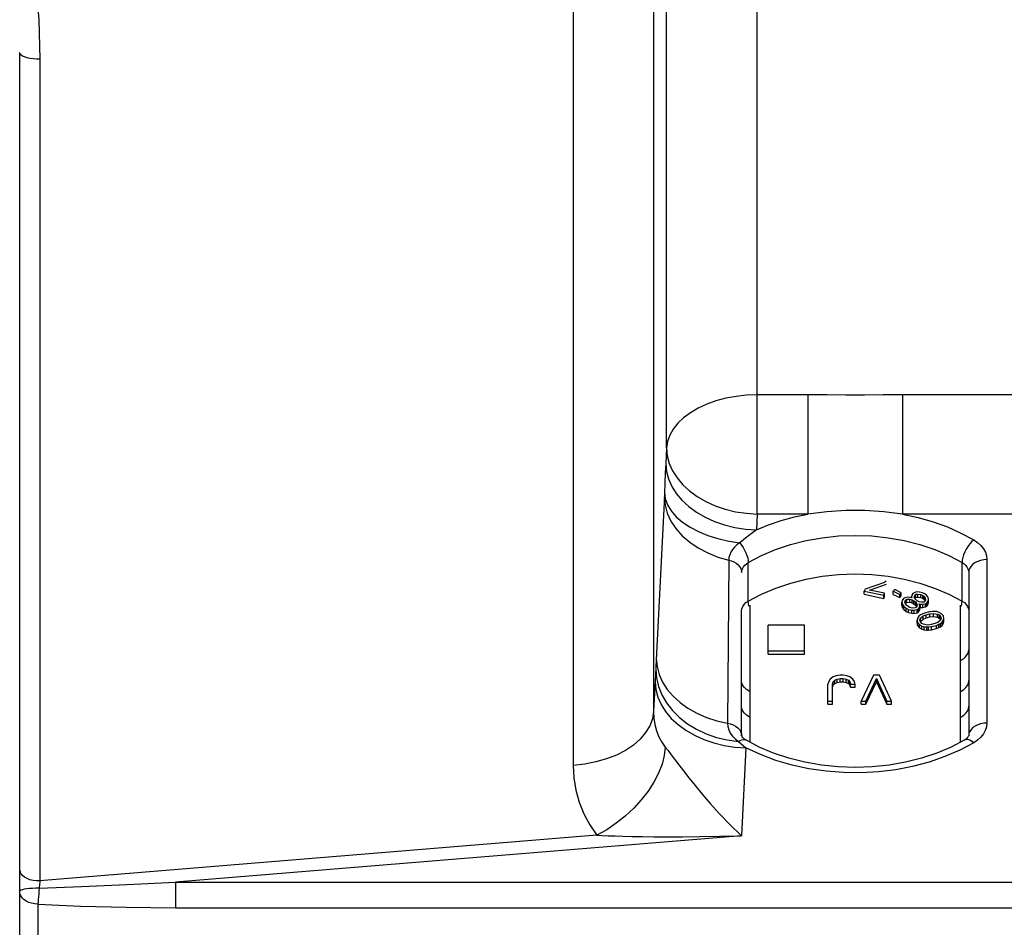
# Model space of a CAD drawing. Header units: inches. Extents: x 14.5 to 31.2, y 3.4 to 31.4.
# Tile 9 of 19: x 23.6 to 27.9, y 9.1 to 13. Entities that reach past the tile are written whole.
import ezdxf

# ---------------------------------------------------------------- set-up
doc = ezdxf.new("R2010")
doc.units = ezdxf.units.IN
doc.header["$LTSCALE"] = 2.574606
doc.header["$MEASUREMENT"] = 0
doc.layers.get('0').update_dxf_attribs({"linetype": 'CONTINUOUS'})
doc.layers.add('ROUNDS', color=7, linetype='CONTINUOUS')

msp = doc.modelspace()

# ---------------------------------------------------------------- linework, layer by layer
at = {"color": 7, "linetype": 'Continuous'}
for p, q in [((27.3906, 10.6083), (27.3067, 10.5795)), ((27.3256, 10.5756), (27.4002, 10.6007)), ((27.3981, 10.6142), (27.3906, 10.6083)), ((27.3067, 10.5795), (27.3031, 10.571)), ((27.3031, 10.571), (27.3881, 10.5533)), ((27.3031, 10.5571), (27.3031, 10.571)), ((27.3031, 10.5571), (27.3881, 10.5393)), ((27.3916, 10.5618), (27.3256, 10.5756)), ((27.3881, 10.5533), (27.3916, 10.5618)), ((27.3881, 10.5393), (27.3881, 10.5533)), ((27.3881, 10.5393), (27.3916, 10.5479)), ((27.3916, 10.5479), (27.3916, 10.5618)), ((27.4353, 10.5777), (27.4283, 10.5703)), ((27.4283, 10.5703), (27.4571, 10.5569)), ((27.4283, 10.5564), (27.4283, 10.5703)), ((27.4283, 10.5564), (27.4571, 10.543)), ((27.464, 10.5643), (27.4353, 10.5777)), ((27.4571, 10.5569), (27.464, 10.5643)), ((27.4571, 10.543), (27.4571, 10.5569)), ((27.4571, 10.543), (27.464, 10.5504)), ((27.464, 10.5504), (27.464, 10.5643)), ((27.4924, 10.5453), (27.4797, 10.5421)), ((27.5046, 10.5436), (27.4924, 10.5453)), ((27.5097, 10.5422), (27.5046, 10.5436)), ((27.5092, 10.5534), (27.5084, 10.5459)), ((27.5084, 10.5459), (27.5097, 10.5422)), ((27.5084, 10.5425), (27.5084, 10.5459)), ((27.5135, 10.5607), (27.5092, 10.5534)), ((27.5192, 10.5642), (27.5135, 10.5607)), ((27.5319, 10.5674), (27.5192, 10.5642)), ((27.5211, 10.5492), (27.5235, 10.5553)), ((27.5219, 10.5404), (27.5211, 10.5492)), ((27.5235, 10.5553), (27.5273, 10.5576)), ((27.5235, 10.5414), (27.5235, 10.5553)), ((27.5235, 10.5414), (27.5273, 10.5437)), ((27.5273, 10.5576), (27.5362, 10.5585)), ((27.5273, 10.5437), (27.5273, 10.5576)), ((27.5273, 10.5437), (27.5362, 10.5446)), ((27.5424, 10.567), (27.5319, 10.5674)), ((27.5362, 10.5585), (27.5484, 10.5568)), ((27.5362, 10.5446), (27.5362, 10.5585)), ((27.5362, 10.5446), (27.5484, 10.5429)), ((27.5562, 10.5639), (27.5424, 10.567)), ((27.5484, 10.5568), (27.5567, 10.5527)), ((27.5484, 10.5429), (27.5484, 10.5568)), ((27.5662, 10.5586), (27.5562, 10.5639)), ((27.5567, 10.5527), (27.5632, 10.5475)), ((27.5567, 10.5388), (27.5567, 10.5527)), ((27.5632, 10.5475), (27.5678, 10.5411)), ((27.5632, 10.5336), (27.5632, 10.5475)), ((27.5727, 10.5533), (27.5662, 10.5586)), ((27.5789, 10.5456), (27.5727, 10.5533)), ((27.5813, 10.5355), (27.5789, 10.5456)), ((26.8082, 9.916), (26.8082, 10.5095)), ((27.4678, 10.5301), (27.467, 10.5227)), ((27.467, 10.5227), (27.4694, 10.5126)), ((27.467, 10.5088), (27.467, 10.5227)), ((27.467, 10.5088), (27.4694, 10.4987)), ((27.4741, 10.5386), (27.4678, 10.5301)), ((27.4694, 10.5126), (27.4756, 10.5049)), ((27.4694, 10.4987), (27.4694, 10.5126)), ((27.4797, 10.5421), (27.4741, 10.5386)), ((27.4756, 10.5049), (27.4853, 10.4971)), ((27.4756, 10.491), (27.4756, 10.5049)), ((27.4794, 10.5234), (27.4821, 10.532)), ((27.4821, 10.5159), (27.4794, 10.5234)), ((27.4818, 10.5169), (27.4821, 10.5181)), ((27.4821, 10.532), (27.4878, 10.5356)), ((27.4821, 10.5181), (27.4821, 10.532)), ((27.4821, 10.5181), (27.4878, 10.5216)), ((27.4867, 10.5095), (27.4821, 10.5159)), ((27.4932, 10.5042), (27.4867, 10.5095)), ((27.4878, 10.5356), (27.5003, 10.5363)), ((27.4878, 10.5216), (27.4878, 10.5356)), ((27.4878, 10.5216), (27.5003, 10.5224)), ((27.5016, 10.5001), (27.4932, 10.5042)), ((27.5003, 10.5363), (27.5105, 10.5334)), ((27.5003, 10.5224), (27.5003, 10.5363)), ((27.5003, 10.5224), (27.5105, 10.5195)), ((27.5105, 10.5334), (27.5189, 10.5293)), ((27.5105, 10.5195), (27.5105, 10.5334)), ((27.5105, 10.5195), (27.5189, 10.5154)), ((27.5189, 10.5293), (27.5254, 10.5241)), ((27.5189, 10.5154), (27.5189, 10.5293)), ((27.5189, 10.5154), (27.5254, 10.5102)), ((27.5265, 10.534), (27.5219, 10.5404)), ((27.5227, 10.5393), (27.5235, 10.5414)), ((27.5299, 10.5015), (27.5242, 10.498)), ((27.5254, 10.5241), (27.5299, 10.5177)), ((27.5254, 10.5102), (27.5254, 10.5241)), ((27.5254, 10.5102), (27.5299, 10.5038)), ((27.5329, 10.5288), (27.5265, 10.534)), ((27.5299, 10.5177), (27.5326, 10.5101)), ((27.5299, 10.5038), (27.5299, 10.5177)), ((27.5326, 10.5101), (27.5299, 10.5015)), ((27.5299, 10.5038), (27.5303, 10.5027)), ((27.5413, 10.5247), (27.5329, 10.5288)), ((27.538, 10.4949), (27.5442, 10.5034)), ((27.5534, 10.523), (27.5413, 10.5247)), ((27.5421, 10.5159), (27.5472, 10.5145)), ((27.5434, 10.5122), (27.5421, 10.5159)), ((27.5442, 10.5034), (27.5434, 10.5122)), ((27.5442, 10.4895), (27.5442, 10.5034)), ((27.5442, 10.5014), (27.5472, 10.5006)), ((27.5472, 10.5145), (27.5578, 10.5141)), ((27.5472, 10.5006), (27.5472, 10.5145)), ((27.5472, 10.5006), (27.5578, 10.5002)), ((27.5484, 10.5429), (27.5567, 10.5388)), ((27.5624, 10.5238), (27.5534, 10.523)), ((27.5567, 10.5388), (27.5632, 10.5336)), ((27.5578, 10.5141), (27.5686, 10.5161)), ((27.5578, 10.5002), (27.5578, 10.5141)), ((27.5578, 10.5002), (27.5686, 10.5022)), ((27.5661, 10.5262), (27.5624, 10.5238)), ((27.5632, 10.5336), (27.567, 10.5283)), ((27.5686, 10.5323), (27.5661, 10.5262)), ((27.5678, 10.5411), (27.5686, 10.5323)), ((27.5678, 10.5303), (27.5678, 10.5411)), ((27.5686, 10.5161), (27.5742, 10.5196)), ((27.5686, 10.5022), (27.5686, 10.5161)), ((27.5686, 10.5022), (27.5742, 10.5057)), ((27.5742, 10.5196), (27.5805, 10.5281)), ((27.5742, 10.5057), (27.5742, 10.5196)), ((27.5742, 10.5057), (27.5805, 10.5142)), ((27.5805, 10.5281), (27.5813, 10.5355)), ((27.5805, 10.5142), (27.5805, 10.5281)), ((27.5805, 10.5142), (27.5813, 10.5216)), ((27.5813, 10.5216), (27.5813, 10.5355)), ((27.72, 9.916), (27.72, 10.5095)), ((27.4694, 10.4987), (27.4756, 10.491)), ((27.4756, 10.491), (27.4853, 10.4831)), ((27.4853, 10.4971), (27.4953, 10.4917)), ((27.4853, 10.4831), (27.4853, 10.4971)), ((27.4853, 10.4831), (27.4953, 10.4778)), ((27.4953, 10.4917), (27.5091, 10.4886)), ((27.4953, 10.4778), (27.4953, 10.4917)), ((27.4953, 10.4778), (27.5091, 10.4747)), ((27.5118, 10.4972), (27.5016, 10.5001)), ((27.5091, 10.4886), (27.5196, 10.4882)), ((27.5091, 10.4747), (27.5091, 10.4886)), ((27.5091, 10.4747), (27.5196, 10.4743)), ((27.5242, 10.498), (27.5118, 10.4972)), ((27.5196, 10.4882), (27.5323, 10.4914)), ((27.5196, 10.4743), (27.5196, 10.4882)), ((27.5196, 10.4743), (27.5323, 10.4775)), ((27.5323, 10.4914), (27.538, 10.4949)), ((27.5323, 10.4775), (27.5323, 10.4914)), ((27.5323, 10.4775), (27.538, 10.481)), ((27.5399, 10.4624), (27.5353, 10.4557)), ((27.538, 10.481), (27.538, 10.4949)), ((27.538, 10.481), (27.5442, 10.4895)), ((27.5477, 10.4681), (27.5399, 10.4624)), ((27.5472, 10.4532), (27.5581, 10.4633)), ((27.554, 10.4715), (27.5477, 10.4681)), ((27.565, 10.4761), (27.554, 10.4715)), ((27.5581, 10.4633), (27.5715, 10.4685)), ((27.5581, 10.4494), (27.5581, 10.4633)), ((27.5864, 10.4815), (27.565, 10.4761)), ((27.5715, 10.4685), (27.5881, 10.4727)), ((27.5715, 10.4546), (27.5715, 10.4685)), ((27.5715, 10.4546), (27.5881, 10.4588)), ((27.599, 10.4828), (27.5864, 10.4815)), ((27.5881, 10.4727), (27.6031, 10.4746)), ((27.5881, 10.4588), (27.5881, 10.4727)), ((27.5881, 10.4588), (27.6031, 10.4607)), ((27.6069, 10.483), (27.599, 10.4828)), ((27.6031, 10.4746), (27.6206, 10.4716)), ((27.6031, 10.4607), (27.6031, 10.4746)), ((27.6031, 10.4607), (27.6206, 10.4577)), ((27.6181, 10.4821), (27.6069, 10.483)), ((27.6276, 10.4789), (27.6181, 10.4821)), ((27.6206, 10.4716), (27.6278, 10.4679)), ((27.6206, 10.4577), (27.6206, 10.4716)), ((27.6389, 10.4725), (27.6276, 10.4789)), ((27.6278, 10.4679), (27.6343, 10.4603)), ((27.6278, 10.454), (27.6278, 10.4679)), ((27.6343, 10.4603), (27.6361, 10.4515)), ((27.6343, 10.4468), (27.6343, 10.4603)), ((27.6462, 10.4633), (27.6389, 10.4725)), ((27.6488, 10.4529), (27.6462, 10.4633)), ((27.0444, 10.4229), (26.8869, 10.4229)), ((26.8869, 10.2977), (26.8869, 10.4229)), ((27.0444, 10.2977), (27.0444, 10.4229)), ((27.5353, 10.4557), (27.5323, 10.4457)), ((27.5323, 10.4457), (27.5349, 10.4353)), ((27.5323, 10.4318), (27.5323, 10.4457)), ((27.5323, 10.4318), (27.5349, 10.4214)), ((27.5349, 10.4353), (27.5422, 10.4261)), ((27.5349, 10.4214), (27.5349, 10.4353)), ((27.5349, 10.4214), (27.5422, 10.4122)), ((27.5422, 10.4261), (27.5534, 10.4197)), ((27.5422, 10.4122), (27.5422, 10.4261)), ((27.545, 10.4471), (27.5472, 10.4532)), ((27.5467, 10.4383), (27.545, 10.4471)), ((27.5532, 10.4307), (27.5467, 10.4383)), ((27.5469, 10.4382), (27.5472, 10.4393)), ((27.5472, 10.4393), (27.5472, 10.4532)), ((27.5472, 10.4393), (27.5581, 10.4494)), ((27.5604, 10.427), (27.5532, 10.4307)), ((27.5534, 10.4197), (27.563, 10.4165)), ((27.5534, 10.4057), (27.5534, 10.4197)), ((27.5581, 10.4494), (27.5715, 10.4546)), ((27.5779, 10.424), (27.5604, 10.427)), ((27.563, 10.4165), (27.5741, 10.4156)), ((27.563, 10.4026), (27.563, 10.4165)), ((27.5741, 10.4156), (27.582, 10.4158)), ((27.5741, 10.4017), (27.5741, 10.4156)), ((27.593, 10.4259), (27.5779, 10.424)), ((27.582, 10.4158), (27.5947, 10.4171)), ((27.582, 10.4019), (27.582, 10.4158)), ((27.6095, 10.4301), (27.593, 10.4259)), ((27.5947, 10.4171), (27.616, 10.4225)), ((27.5947, 10.4032), (27.5947, 10.4171)), ((27.6229, 10.4353), (27.6095, 10.4301)), ((27.616, 10.4225), (27.627, 10.4271)), ((27.616, 10.4085), (27.616, 10.4225)), ((27.6206, 10.4577), (27.6278, 10.454)), ((27.6338, 10.4454), (27.6229, 10.4353)), ((27.627, 10.4271), (27.6333, 10.4305)), ((27.627, 10.4132), (27.627, 10.4271)), ((27.627, 10.4132), (27.6333, 10.4166)), ((27.6278, 10.454), (27.6343, 10.4464)), ((27.6333, 10.4305), (27.6411, 10.4362)), ((27.6333, 10.4166), (27.6333, 10.4305)), ((27.6333, 10.4166), (27.6411, 10.4222)), ((27.6361, 10.4515), (27.6338, 10.4454)), ((27.6411, 10.4362), (27.6458, 10.4429)), ((27.6411, 10.4222), (27.6411, 10.4362)), ((27.6411, 10.4222), (27.6458, 10.4289)), ((27.6458, 10.4429), (27.6488, 10.4529)), ((27.6458, 10.4289), (27.6458, 10.4429)), ((27.6458, 10.4289), (27.6488, 10.4389)), ((27.6488, 10.4389), (27.6488, 10.4529)), ((27.5422, 10.4122), (27.5534, 10.4057)), ((27.5534, 10.4057), (27.563, 10.4026)), ((27.563, 10.4026), (27.5741, 10.4017)), ((27.5741, 10.4017), (27.582, 10.4019)), ((27.582, 10.4019), (27.5947, 10.4032)), ((27.5947, 10.4032), (27.616, 10.4085)), ((27.616, 10.4085), (27.627, 10.4132)), ((26.8869, 10.3116), (27.0444, 10.3116)), ((26.8869, 10.2977), (27.0444, 10.2977)), ((27.1821, 10.2034), (27.1689, 10.1987)), ((27.1985, 10.2058), (27.1821, 10.2034)), ((27.2116, 10.2058), (27.1985, 10.2058)), ((27.228, 10.2034), (27.2116, 10.2058)), ((27.2411, 10.1987), (27.228, 10.2034)), ((27.3428, 10.2058), (27.2903, 10.0944)), ((27.3691, 10.2058), (27.3428, 10.2058)), ((27.4216, 10.0944), (27.3691, 10.2058)), ((27.1492, 10.1797), (27.146, 10.1679)), ((27.146, 10.0805), (27.146, 10.1679)), ((27.1558, 10.1892), (27.1492, 10.1797)), ((27.1689, 10.1987), (27.1558, 10.1892)), ((27.1657, 10.1679), (27.1689, 10.1774)), ((27.1657, 10.0805), (27.1657, 10.1679)), ((27.1657, 10.154), (27.1689, 10.1634)), ((27.1689, 10.1774), (27.1755, 10.1845)), ((27.1689, 10.1634), (27.1689, 10.1774)), ((27.1689, 10.1634), (27.1755, 10.1706)), ((27.1755, 10.1845), (27.1853, 10.1892)), ((27.1755, 10.1706), (27.1755, 10.1845)), ((27.1755, 10.1706), (27.1853, 10.1753)), ((27.1853, 10.1892), (27.1985, 10.1916)), ((27.1853, 10.1753), (27.1853, 10.1892)), ((27.1853, 10.1753), (27.1985, 10.1777)), ((27.1985, 10.1916), (27.2116, 10.1916)), ((27.1985, 10.1777), (27.1985, 10.1916)), ((27.1985, 10.1777), (27.2116, 10.1777)), ((27.2116, 10.1916), (27.2247, 10.1892)), ((27.2116, 10.1777), (27.2116, 10.1916)), ((27.2116, 10.1777), (27.2247, 10.1753)), ((27.2247, 10.1892), (27.2345, 10.1845)), ((27.2247, 10.1753), (27.2247, 10.1892)), ((27.2247, 10.1753), (27.2345, 10.1706)), ((27.2345, 10.1845), (27.2411, 10.1774)), ((27.2345, 10.1706), (27.2345, 10.1845)), ((27.2345, 10.1706), (27.2411, 10.1634)), ((27.2542, 10.1892), (27.2411, 10.1987)), ((27.2411, 10.1774), (27.2444, 10.1679)), ((27.2411, 10.1634), (27.2411, 10.1774)), ((27.2411, 10.1634), (27.2444, 10.154)), ((27.2444, 10.1679), (27.2641, 10.1679)), ((27.2444, 10.154), (27.2444, 10.1679)), ((27.2608, 10.1797), (27.2542, 10.1892)), ((27.2641, 10.1679), (27.2608, 10.1797)), ((27.2641, 10.154), (27.2641, 10.1679)), ((27.31, 10.0944), (27.3559, 10.1916)), ((27.31, 10.0805), (27.3559, 10.1777)), ((27.3559, 10.1916), (27.4019, 10.0944)), ((27.3559, 10.1777), (27.3559, 10.1916)), ((27.3559, 10.1777), (27.4019, 10.0805)), ((27.2444, 10.154), (27.2641, 10.154)), ((27.146, 10.0944), (27.1657, 10.0944)), ((27.146, 10.0805), (27.1657, 10.0805)), ((27.2903, 10.0944), (27.31, 10.0944)), ((27.2903, 10.0805), (27.2903, 10.0944)), ((27.2903, 10.0805), (27.31, 10.0805)), ((27.31, 10.0805), (27.31, 10.0944)), ((27.4019, 10.0944), (27.4216, 10.0944)), ((27.4019, 10.0805), (27.4019, 10.0944)), ((27.4019, 10.0805), (27.4216, 10.0805)), ((27.4216, 10.0805), (27.4216, 10.0944))]:
    msp.add_line(p, q, dxfattribs=at)
at = {"layer": 'ROUNDS', "color": 7, "linetype": 'Continuous'}
for p, q in [((26.8396, 10.9052), (26.8396, 17.1348)), ((26.3901, 16.8267), (26.3901, 10.0488)), ((26.0416, 16.8086), (26.0416, 9.8147)), ((26.4461, 11.1919), (26.4461, 16.7425)), ((23.642, 5.8238), (23.642, 12.9071)), ((23.7298, 12.8788), (23.7298, 9.3149)), ((27.0583, 11.422), (26.8396, 11.422)), ((27.0583, 11.422), (27.0583, 10.9052)), ((28.5544, 11.422), (27.4698, 11.422)), ((27.4698, 11.422), (27.4698, 10.9052)), ((26.4461, 11.1919), (26.4428, 11.124)), ((26.4367, 10.9839), (26.4015, 10.2724)), ((26.4372, 10.9948), (26.4367, 10.9839)), ((26.8396, 10.9052), (26.8362, 10.8373)), ((27.0583, 10.9052), (26.8396, 10.9052)), ((28.5544, 10.9052), (27.4698, 10.9052)), ((26.716, 10.7053), (26.7102, 9.9977)), ((26.8006, 10.5279), (26.8006, 10.6949)), ((27.7276, 10.5279), (27.7276, 10.6949)), ((27.8349, 10.7077), (27.8349, 9.999)), ((27.7562, 10.652), (27.7562, 9.9433)), ((26.7719, 9.9433), (26.7719, 10.485)), ((26.4015, 10.2724), (26.3978, 10.2059)), ((26.3978, 10.2059), (26.3901, 10.0488)), ((26.8082, 10.1362), (26.8043, 10.1378)), ((27.72, 10.1362), (27.7238, 10.1378)), ((26.7575, 9.9186), (26.7899, 9.8915)), ((26.7899, 9.8915), (26.7712, 9.5098)), ((26.1443, 9.512), (23.7298, 9.3149)), ((26.7712, 9.5098), (24.318, 9.3094)), ((24.318, 9.3094), (29.6263, 9.3094)), ((24.318, 9.3094), (24.318, 9.198)), ((23.7208, 9.2135), (23.7208, 7.902)), ((24.318, 9.198), (29.6263, 9.198))]:
    msp.add_line(p, q, dxfattribs=at)
for points in [[(23.655, 13.5502), (23.6875, 13.3845), (23.7109, 13.2172), (23.725, 13.0485), (23.7298, 12.8788)], [(23.7298, 12.8788), (23.7151, 12.8787), (23.7005, 12.8795), (23.6867, 12.8814), (23.6741, 12.8841), (23.6631, 12.8877), (23.6541, 12.8919), (23.6475, 12.8966), (23.6434, 12.9018), (23.642, 12.9071)], [(26.8396, 11.422), (26.7932, 11.4204), (26.7474, 11.4154), (26.7029, 11.4072), (26.6604, 11.3959), (26.6203, 11.3816), (26.5833, 11.3646), (26.5498, 11.345), (26.5204, 11.3232), (26.4955, 11.2995), (26.4753, 11.2741), (26.4602, 11.2474), (26.4505, 11.2199), (26.4461, 11.1919)], [(27.4698, 11.422), (27.3853, 11.4218), (27.3042, 11.4215), (27.224, 11.4215), (27.1428, 11.4218), (27.0583, 11.422)], [(26.4461, 11.1919), (26.4492, 11.1584), (26.4579, 11.1252), (26.4722, 11.0929), (26.4918, 11.0619), (26.5164, 11.0327), (26.5457, 11.0056), (26.5793, 10.9812), (26.6166, 10.9596), (26.6572, 10.9413), (26.7004, 10.9266), (26.7457, 10.9155), (26.7923, 10.9084), (26.8396, 10.9052)], [(26.4428, 11.124), (26.4408, 11.0826), (26.439, 11.0409), (26.4372, 10.9948)], [(26.4428, 11.124), (26.4458, 11.0905), (26.4546, 11.0573), (26.4688, 11.025), (26.4884, 10.994), (26.5131, 10.9648), (26.5424, 10.9377), (26.5759, 10.9132), (26.6133, 10.8917), (26.6539, 10.8734), (26.6971, 10.8586), (26.7423, 10.8476), (26.7889, 10.8404), (26.8362, 10.8373)], [(26.4365, 10.9801), (26.4399, 10.9444), (26.4496, 10.909), (26.4655, 10.8747), (26.4872, 10.842), (26.5145, 10.8113), (26.5469, 10.7833), (26.5839, 10.7582), (26.6248, 10.7367), (26.6691, 10.7189), (26.716, 10.7053)], [(26.4373, 10.9993), (26.441, 10.9721), (26.4509, 10.9451), (26.4669, 10.9189), (26.4886, 10.8938), (26.5158, 10.8703), (26.548, 10.8487), (26.5847, 10.8293), (26.6253, 10.8125), (26.6691, 10.7986), (26.7156, 10.7877), (26.7639, 10.7801)], [(26.8362, 10.8373), (26.8888, 10.8586), (26.9436, 10.8771), (27.0003, 10.8927), (27.0583, 10.9052)], [(27.4698, 10.9052), (27.3876, 10.9152), (27.3053, 10.9202), (27.2229, 10.9202), (27.1406, 10.9152), (27.0583, 10.9052)], [(27.4698, 10.9052), (27.5366, 10.8905), (27.6014, 10.8718), (27.6636, 10.8492), (27.7225, 10.823), (27.7777, 10.7936)], [(26.8362, 10.8373), (26.8126, 10.8196), (26.7885, 10.8005), (26.7639, 10.7801)], [(26.8006, 10.6949), (26.8576, 10.725), (26.919, 10.7512), (26.9839, 10.7731), (27.0517, 10.7903), (27.1213, 10.8027), (27.1923, 10.8102), (27.2641, 10.8127), (27.3358, 10.8102), (27.4068, 10.8027), (27.4764, 10.7903), (27.5442, 10.7731), (27.6092, 10.7512), (27.6705, 10.725), (27.7276, 10.6949)], [(26.7639, 10.7801), (26.7516, 10.7712), (26.7409, 10.7615), (26.732, 10.7511), (26.7251, 10.7401), (26.7201, 10.7287), (26.717, 10.7171), (26.716, 10.7053)], [(26.7639, 10.7801), (26.7715, 10.7704), (26.7786, 10.7599), (26.7849, 10.7488), (26.7904, 10.7374), (26.7947, 10.726), (26.798, 10.715), (26.7999, 10.7045), (26.8006, 10.6949)], [(27.7777, 10.7936), (27.769, 10.7853), (27.7605, 10.7755), (27.7526, 10.7646), (27.7455, 10.7529), (27.7393, 10.7408), (27.7343, 10.7285), (27.7306, 10.7166), (27.7283, 10.7053), (27.7276, 10.6949)], [(27.7777, 10.7936), (27.7943, 10.7823), (27.8085, 10.7694), (27.8199, 10.7551), (27.8283, 10.7398), (27.8333, 10.7238), (27.8349, 10.7077)], [(26.716, 10.7053), (26.7277, 10.702), (26.7385, 10.6975), (26.7482, 10.6919), (26.7564, 10.6852), (26.7631, 10.6777), (26.768, 10.6695), (26.7709, 10.6608), (26.7719, 10.652)], [(26.7719, 10.652), (26.7728, 10.6601), (26.7753, 10.6681), (26.7795, 10.6757), (26.7852, 10.6829), (26.7923, 10.6893), (26.8006, 10.6949)], [(27.7276, 10.6949), (27.7359, 10.6893), (27.743, 10.6829), (27.7487, 10.6757), (27.7529, 10.668), (27.7554, 10.6601), (27.7562, 10.652)], [(27.8349, 10.7077), (27.8213, 10.7068), (27.808, 10.7043), (27.7956, 10.7002), (27.7843, 10.6946), (27.7746, 10.6878), (27.7668, 10.6798), (27.7609, 10.671), (27.7574, 10.6617), (27.7562, 10.652)], [(26.8006, 10.5279), (26.8581, 10.5582), (26.9196, 10.5844), (26.9844, 10.6062), (27.0519, 10.6233), (27.1215, 10.6357), (27.1924, 10.6432), (27.2641, 10.6457), (27.3357, 10.6432), (27.4067, 10.6357), (27.4763, 10.6233), (27.5438, 10.6062), (27.6086, 10.5844), (27.67, 10.5582), (27.7276, 10.5279)], [(26.7719, 10.485), (26.7732, 10.4947), (26.7768, 10.5042), (26.7827, 10.513), (26.7907, 10.521), (26.8006, 10.5279)], [(26.8036, 10.5063), (26.8013, 10.5176), (26.8006, 10.5279)], [(27.7245, 10.5063), (27.7268, 10.5176), (27.7276, 10.5279)], [(27.7276, 10.5279), (27.7374, 10.521), (27.7455, 10.513), (27.7514, 10.5042), (27.755, 10.4947), (27.7562, 10.485)], [(27.72, 10.2701), (27.7212, 10.2706), (27.7331, 10.2775), (27.7429, 10.286), (27.7502, 10.2956), (27.7547, 10.306), (27.7562, 10.3169)], [(26.4018, 10.278), (26.4049, 10.2436), (26.4139, 10.2096), (26.4286, 10.1765), (26.4489, 10.1448), (26.4743, 10.115), (26.5046, 10.0875), (26.5392, 10.0627), (26.5777, 10.0411), (26.6195, 10.0228), (26.6638, 10.0083), (26.7102, 9.9977)], [(26.3993, 10.2329), (26.4023, 10.195), (26.4112, 10.1575), (26.426, 10.121), (26.4463, 10.086), (26.4719, 10.0532), (26.5024, 10.023), (26.5373, 9.9959), (26.576, 9.9722), (26.6181, 9.9524), (26.6628, 9.9367), (26.7095, 9.9254), (26.7575, 9.9186)], [(26.3964, 10.1784), (26.3995, 10.1449), (26.4082, 10.1117), (26.4224, 10.0794), (26.442, 10.0484), (26.4666, 10.0191), (26.496, 9.9921), (26.5295, 9.9676), (26.5669, 9.946), (26.6075, 9.9277), (26.6507, 9.9129), (26.696, 9.9019), (26.7426, 9.8947), (26.7899, 9.8915)], [(26.8043, 10.1378), (26.7932, 10.1447), (26.7842, 10.153), (26.7775, 10.1623), (26.7733, 10.1724), (26.7719, 10.1828)], [(27.7238, 10.1378), (27.7349, 10.1447), (27.744, 10.153), (27.7507, 10.1623), (27.7548, 10.1724), (27.7562, 10.1828)], [(26.3901, 10.0488), (26.385, 10.0174), (26.3735, 9.9867), (26.3557, 9.9572), (26.3319, 9.9293), (26.3025, 9.9036), (26.268, 9.8804), (26.229, 9.8602), (26.1861, 9.8433), (26.1401, 9.8299), (26.0917, 9.8203), (26.0416, 9.8147)], [(26.3901, 10.0488), (26.3914, 10.0202), (26.3956, 9.9923), (26.4027, 9.9653), (26.4128, 9.9397), (26.4257, 9.9159), (26.441, 9.8941)], [(26.8082, 10.0248), (26.8043, 10.0264), (26.7932, 10.0333), (26.7842, 10.0416), (26.7775, 10.0509), (26.7733, 10.061), (26.7719, 10.0714)], [(27.72, 10.0248), (27.7238, 10.0264), (27.7349, 10.0333), (27.744, 10.0416), (27.7507, 10.0509), (27.7548, 10.061), (27.7562, 10.0714)], [(26.7102, 9.9977), (26.7229, 9.9949), (26.7348, 9.9906), (26.7454, 9.985), (26.7546, 9.9782), (26.762, 9.9704), (26.7675, 9.9618), (26.7708, 9.9527), (26.7719, 9.9433)], [(26.7102, 9.9977), (26.7116, 9.9833), (26.7157, 9.969), (26.7227, 9.9549), (26.7325, 9.9415), (26.7445, 9.9293), (26.7575, 9.9186)], [(27.8349, 9.999), (27.8213, 9.9982), (27.808, 9.9957), (27.7956, 9.9916), (27.7843, 9.986), (27.7746, 9.9791), (27.7668, 9.9712), (27.7609, 9.9624), (27.7574, 9.953), (27.7562, 9.9433)], [(27.8349, 9.999), (27.8333, 9.9828), (27.8282, 9.9668), (27.8199, 9.9515), (27.8085, 9.9372), (27.7943, 9.9243), (27.7777, 9.9131)], [(26.7575, 9.9186), (26.7653, 9.9233), (26.7727, 9.9264), (26.7795, 9.9277), (26.7856, 9.9273), (26.7901, 9.9255)], [(26.7719, 9.9433), (26.772, 9.943), (26.7726, 9.9414), (26.7746, 9.9383), (26.7781, 9.9344), (26.7833, 9.93), (26.7901, 9.9255)], [(27.7777, 9.9131), (27.7175, 9.8812), (27.6528, 9.8532), (27.5845, 9.8295), (27.5132, 9.8105), (27.4399, 9.7963), (27.365, 9.7871), (27.2893, 9.7829), (27.2133, 9.7838), (27.1378, 9.7897), (27.0634, 9.8006), (26.9907, 9.8164), (26.9203, 9.837), (26.8531, 9.8622), (26.7899, 9.8915)], [(27.6801, 9.8949), (27.6178, 9.8684), (27.5518, 9.8463), (27.4828, 9.8287), (27.4114, 9.816), (27.3383, 9.8083), (27.2645, 9.8057), (27.1906, 9.8083), (27.1175, 9.8159), (27.0459, 9.8286), (26.9767, 9.8462), (26.9106, 9.8683), (26.8481, 9.8949), (26.7901, 9.9255)], [(27.7777, 9.9131), (27.769, 9.9197), (27.7605, 9.9244), (27.7526, 9.9271), (27.7455, 9.9277), (27.7393, 9.9261), (27.6801, 9.8949)], [(27.738, 9.9255), (27.7449, 9.93), (27.7501, 9.9344), (27.7536, 9.9384), (27.7555, 9.9414), (27.7561, 9.943), (27.7562, 9.9433)], [(26.441, 9.8941), (26.4365, 9.8577), (26.4266, 9.8198), (26.4114, 9.781), (26.3912, 9.7419), (26.3662, 9.7032), (26.3369, 9.6655), (26.3038, 9.6294), (26.2673, 9.5954), (26.2282, 9.5642), (26.1869, 9.5363), (26.1443, 9.512)], [(26.441, 9.8941), (26.4526, 9.8792), (26.4661, 9.8616), (26.4991, 9.8181)], [(26.4991, 9.8181), (26.5195, 9.7915), (26.5431, 9.7612), (26.57, 9.7275), (26.6005, 9.6904), (26.6355, 9.6496), (26.6752, 9.6055), (26.7204, 9.5584), (26.7712, 9.5098)], [(26.0416, 9.8147), (26.0445, 9.761), (26.0531, 9.7075), (26.0676, 9.6552), (26.0879, 9.6047), (26.1136, 9.5567), (26.1443, 9.512)], [(26.1443, 9.512), (26.167, 9.5111), (26.1932, 9.5101), (26.223, 9.5092), (26.2569, 9.5082), (26.2958, 9.5073), (26.3407, 9.5066), (26.3918, 9.506), (26.4496, 9.5056), (26.5156, 9.5057), (26.5904, 9.5062), (26.6756, 9.5075), (26.7712, 9.5098)], [(23.7298, 9.3149), (23.7151, 9.3147), (23.7005, 9.3162), (23.6867, 9.3195), (23.6741, 9.3244), (23.6631, 9.3308), (23.6541, 9.3383), (23.6475, 9.3468), (23.6434, 9.356), (23.642, 9.3655)], [(23.7298, 9.3149), (23.7296, 9.3103), (23.7292, 9.3052), (23.7286, 9.2997), (23.7279, 9.294), (23.727, 9.2882), (23.726, 9.2825)], [(23.726, 9.2825), (23.9095, 9.2896), (24.1064, 9.2985), (24.318, 9.3094)], [(23.726, 9.2825), (23.7117, 9.2824), (23.6977, 9.2819), (23.6845, 9.281), (23.6724, 9.2797), (23.662, 9.278), (23.6535, 9.2761), (23.6472, 9.2739), (23.6433, 9.2716), (23.642, 9.2692)], [(23.7208, 9.2135), (23.7071, 9.2144), (23.6938, 9.2169), (23.6814, 9.221), (23.6702, 9.2265), (23.6605, 9.2334), (23.6526, 9.2414), (23.6468, 9.2501), (23.6432, 9.2595), (23.642, 9.2692)], [(23.726, 9.2825), (23.7254, 9.27), (23.7246, 9.2575), (23.7237, 9.2453), (23.7228, 9.2337), (23.7218, 9.223), (23.7208, 9.2135)], [(23.7208, 9.2135), (23.9059, 9.205), (24.1045, 9.1998), (24.318, 9.198)]]:
    msp.add_lwpolyline(points, dxfattribs=at)

doc.saveas('drawing.dxf')
